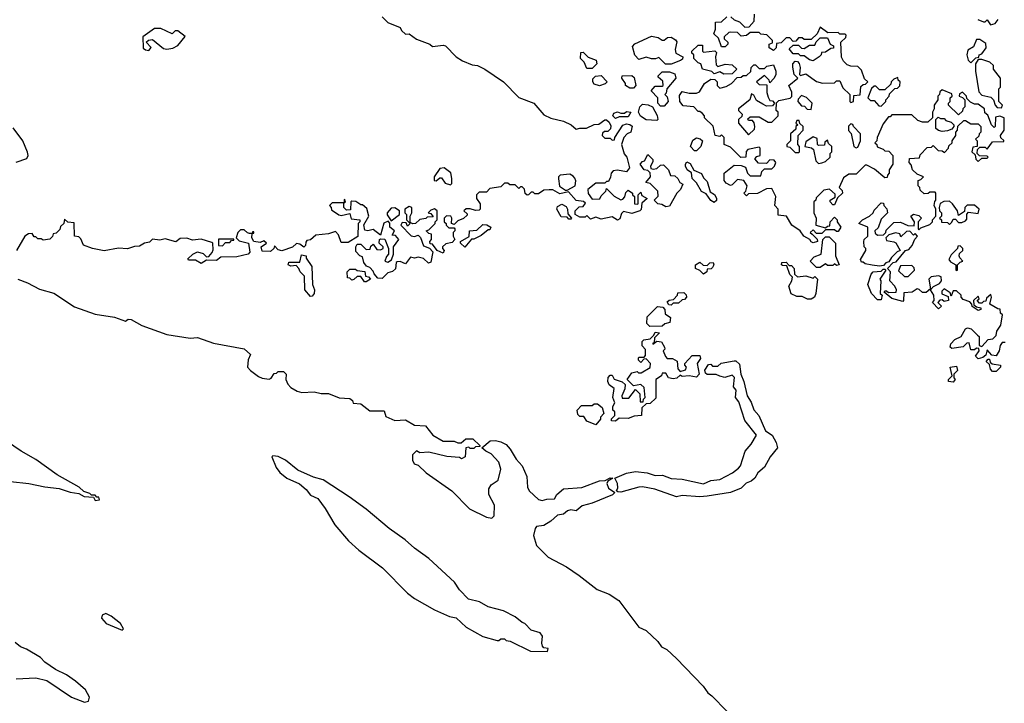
# Model space of a CAD drawing. Extents: x 2494118 to 2687960, y 757339 to 915227.
# Tile 131 of 256: x 2625415 to 2630901, y 788910 to 792721. Entities that reach past the tile are written whole.
import ezdxf

# ---------------------------------------------------------------- set-up
doc = ezdxf.new("R2010")
doc.units = 0

msp = doc.modelspace()

# ---------------------------------------------------------------- linework, layer by layer
at = {"layer": '0CON20XD'}
for points in [[(2627435, 792736.7), (2627466.4, 792706.4), (2627535, 792677.5), (2627541.7, 792661.7), (2627565, 792640), (2627585, 792642.5), (2627625, 792612.5), (2627700, 792585), (2627715, 792572.5), (2627775, 792580), (2627787.5, 792575), (2627847.5, 792515), (2627881.7, 792491.7), (2627935, 792470), (2627965, 792466), (2628006.7, 792445), (2628110, 792375), (2628195, 792287.5), (2628280, 792255), (2628335, 792190), (2628375, 792172.5), (2628445, 792156.2), (2628487.5, 792135), (2628515, 792110), (2628535, 792116.7), (2628573, 792117), (2628615, 792136.7), (2628641.7, 792138.3), (2628675, 792162.5), (2628685, 792162.5), (2628699.3, 792149.3), (2628709.3, 792129.3), (2628707, 792113), (2628691.7, 792098.3), (2628672.5, 792097.5), (2628661.7, 792088.3), (2628660, 792075), (2628675, 792060), (2628705, 792060), (2628715, 792050), (2628728.3, 792051.7), (2628730, 792065), (2628775, 792132.5), (2628795, 792140), (2628815, 792137.5), (2628827, 792127), (2628820, 792095), (2628800, 792085), (2628780, 792065), (2628767.5, 792025), (2628783, 791973), (2628797.5, 791955), (2628812.5, 791895), (2628795, 791873.3), (2628745, 791882.5), (2628721.7, 791878.3), (2628710, 791865), (2628707, 791843), (2628695, 791820), (2628685, 791820), (2628675, 791810), (2628625, 791810), (2628580, 791775), (2628583, 791753), (2628605, 791720), (2628647, 791723), (2628655, 791740), (2628680, 791765), (2628685, 791780), (2628727, 791737), (2628765, 791717.5), (2628775, 791720), (2628786.4, 791733.6), (2628792.5, 791757.5), (2628805, 791770), (2628830, 791755), (2628830, 791745), (2628840, 791735), (2628840, 791695), (2628855, 791692.5), (2628860, 791695), (2628860, 791745), (2628875, 791760), (2628881.7, 791741.7), (2628910, 791725), (2628881.7, 791698.3), (2628877, 791663), (2628870, 791655), (2628825, 791640), (2628778.3, 791651.7), (2628768.3, 791641.7), (2628758.3, 791611.7), (2628745, 791603.3), (2628715, 791622.5), (2628655, 791610), (2628625, 791620), (2628595, 791610), (2628575, 791630), (2628565, 791620), (2628535, 791620), (2628510, 791635), (2628510, 791655), (2628531.7, 791678.3), (2628555, 791680), (2628567.5, 791697.5), (2628557, 791707), (2628515, 791712.5), (2628471.7, 791761.7), (2628425, 791750), (2628385, 791772.5), (2628365, 791772.5), (2628335, 791770), (2628305, 791750), (2628285, 791750), (2628275, 791760), (2628265, 791760), (2628250, 791745)], [(2630751.7, 791998.3), (2630765, 792010), (2630795, 792010), (2630805, 792000), (2630835, 792040), (2630898.3, 792041.7), (2630898.3, 792048.3), (2630881.7, 792061.7), (2630880, 792075), (2630900, 792105), (2630900, 792175), (2630875, 792182.5), (2630851.7, 792178.3), (2630850, 792125), (2630845, 792120), (2630830, 792135), (2630808.3, 792188.3), (2630791.7, 792201.7), (2630790, 792225), (2630755, 792250), (2630735, 792250), (2630711.7, 792261.7), (2630691.7, 792281.7), (2630690, 792295), (2630667, 792317), (2630651.7, 792308.3), (2630650, 792295), (2630668.3, 792288.3), (2630680, 792275), (2630680, 792235), (2630670, 792225), (2630668.3, 792211.7), (2630645, 792190), (2630590, 792245), (2630590, 792255), (2630600, 792265), (2630600, 792285), (2630610, 792295), (2630608.3, 792308.3), (2630555, 792330), (2630541.7, 792318.3), (2630540, 792305), (2630530, 792295), (2630530, 792275), (2630510, 792245), (2630510, 792225), (2630500, 792205), (2630500, 792175), (2630475, 792150), (2630445, 792150), (2630418.3, 792158.3), (2630385, 792190), (2630275, 792190), (2630265, 792180), (2630255, 792180), (2630225, 792140), (2630192.5, 792065), (2630190, 792045), (2630180, 792035), (2630190, 792025), (2630191.7, 792011.7), (2630225, 792000), (2630235, 791990), (2630258.3, 791988.3), (2630280, 791965), (2630280, 791915), (2630260, 791885), (2630260, 791865), (2630250, 791855), (2630248.3, 791841.7), (2630235, 791840), (2630177, 791887), (2630135, 791910), (2630125, 791910), (2630075, 791860), (2630035, 791860), (2630005, 791840), (2629980, 791785), (2629998.3, 791768.3), (2630000, 791755), (2629971.7, 791728.3), (2629955, 791690), (2629945, 791690), (2629930, 791705), (2629930, 791715), (2629958.3, 791731.7), (2629958.3, 791748.3), (2629927, 791777), (2629895, 791770), (2629851.7, 791728.3), (2629850, 791715), (2629840, 791705), (2629840, 791645), (2629852.5, 791615), (2629850, 791575), (2629905, 791560), (2629915, 791570), (2629928.3, 791571.7), (2629930, 791595), (2629955, 791620), (2629970, 791605), (2629970, 791595), (2629990, 791565), (2629975, 791540), (2629965, 791540), (2629955, 791550), (2629905, 791550), (2629885, 791530), (2629855, 791530), (2629835, 791550), (2629820, 791535), (2629830, 791525), (2629858.3, 791498.3), (2629860, 791485), (2629835, 791477.5), (2629825, 791482.5), (2629816.7, 791496.7), (2629783.6, 791513.6), (2629762.5, 791545), (2629717.5, 791575), (2629686.4, 791626.4), (2629641.7, 791631.7), (2629640, 791665), (2629622.5, 791685), (2629627.5, 791735), (2629605, 791780), (2629575, 791777.5), (2629525, 791752.5), (2629475, 791750), (2629465, 791740), (2629450, 791755), (2629460, 791765), (2629467.5, 791795), (2629450, 791825), (2629415, 791830), (2629385, 791800), (2629375, 791797.5), (2629350.7, 791810.7), (2629340, 791825), (2629340, 791865), (2629395, 791910), (2629435, 791907.5), (2629458.3, 791898.3), (2629470, 791865), (2629485, 791850), (2629545, 791850), (2629550, 791875), (2629565, 791890), (2629605, 791890), (2629620, 791905), (2629627.5, 791925), (2629618.3, 791938.3), (2629595, 791940), (2629575, 791920), (2629531.7, 791921.7), (2629510, 791945), (2629521.7, 791958.3), (2629540, 791965), (2629540, 792005), (2629535, 792010), (2629471.7, 791998.3), (2629463, 791987), (2629460, 791955), (2629433, 791953), (2629375, 792010), (2629340, 792025), (2629340, 792065), (2629325, 792080), (2629315, 792070), (2629290, 792075), (2629278.3, 792128.3), (2629230, 792175), (2629230, 792185), (2629218.3, 792198.3), (2629205, 792210), (2629195, 792210), (2629170, 792235), (2629111.7, 792241.7), (2629092.5, 792265), (2629090.7, 792299.3), (2629105, 792320), (2629145, 792312.5), (2629185, 792312.5), (2629201.7, 792318.3), (2629230, 792365), (2629265, 792390), (2629288.3, 792388.3), (2629300, 792375), (2629300, 792355), (2629315, 792340), (2629351.7, 792348.3), (2629380, 792365), (2629411.7, 792398.3), (2629435, 792400), (2629445, 792410), (2629465, 792410), (2629488.3, 792431.7), (2629490, 792455), (2629505, 792470), (2629515, 792470), (2629535, 792450), (2629565, 792450), (2629578.3, 792461.7), (2629615, 792470), (2629627.5, 792435), (2629627, 792413), (2629617, 792393), (2629595, 792370), (2629590, 792385), (2629565, 792410), (2629520, 792375), (2629535, 792360), (2629578.3, 792358.3), (2629577.5, 792315), (2629585, 792290), (2629595, 792270), (2629608.3, 792268.3), (2629620, 792255), (2629608.3, 792241.7), (2629575, 792240), (2629555, 792250), (2629520.7, 792270.7), (2629505, 792300), (2629492.5, 792307.5), (2629482.5, 792275), (2629420, 792225), (2629420, 792215), (2629440, 792195), (2629438.3, 792181.7), (2629420, 792165), (2629420, 792145), (2629475, 792080), (2629508.3, 792111.7), (2629510, 792125), (2629507, 792147), (2629498.3, 792158.3), (2629475, 792160), (2629471.7, 792168.3), (2629485, 792180), (2629535, 792180), (2629585, 792150), (2629605, 792150), (2629640, 792185), (2629640, 792205), (2629630, 792215), (2629631.7, 792258.3), (2629645, 792270), (2629707, 792283), (2629717, 792293), (2629717, 792317), (2629700, 792355), (2629750, 792395), (2629730, 792415), (2629723, 792457), (2629722.5, 792475), (2629735, 792490), (2629748.3, 792488.3), (2629757, 792477), (2629762.5, 792455), (2629760, 792415), (2629765, 792410), (2629795, 792420), (2629855, 792377.5), (2629887, 792367), (2629955, 792370), (2629965, 792380), (2629985, 792380), (2630001.7, 792341.7), (2630040, 792305), (2630040, 792265), (2630045, 792260), (2630060, 792265), (2630061.7, 792298.3), (2630098.3, 792301.7), (2630101.7, 792348.3), (2630115, 792360), (2630128.3, 792361.7), (2630140, 792375), (2630121.7, 792391.7), (2630105, 792440), (2630085, 792460), (2630045, 792462.5), (2630025, 792470), (2630005, 792490), (2629993, 792513), (2629990, 792595), (2630018.3, 792621.7), (2630020, 792635), (2630015, 792640), (2629985, 792640), (2629975, 792650), (2629918.3, 792648.3), (2629875, 792680), (2629858.3, 792641.7), (2629825, 792610), (2629785, 792610), (2629775, 792620), (2629755, 792620), (2629738.3, 792601.7), (2629725, 792600), (2629705, 792620), (2629685, 792620), (2629658.3, 792591.7), (2629631.7, 792588.3), (2629630, 792565), (2629615, 792550), (2629590, 792565), (2629590, 792585), (2629608.3, 792591.7), (2629610, 792605), (2629577, 792637), (2629545, 792640), (2629535, 792650), (2629485, 792650), (2629465, 792632.5), (2629435, 792630), (2629415, 792650), (2629375, 792652.5), (2629365, 792650), (2629340, 792625), (2629340, 792615), (2629360, 792595), (2629360, 792585), (2629345, 792570), (2629325, 792570), (2629308.3, 792618.3), (2629282.5, 792642.5), (2629291.7, 792668.3), (2629291.7, 792708.3), (2629325, 792710), (2629355, 792736.7)], [(2629376.4, 792736.4), (2629395, 792720), (2629425, 792710), (2629455, 792680), (2629478.3, 792681.7), (2629507.5, 792712.5), (2629508.3, 792751.7)], [(2630753, 792723), (2630785, 792710), (2630795, 792710), (2630805, 792720), (2630823, 792693), (2630849.3, 792700.7), (2630867, 792723)], [(2626135, 792550), (2626147, 792567), (2626120, 792595), (2626133, 792607), (2626155, 792610), (2626215, 792560), (2626235, 792557.5), (2626267, 792563), (2626295, 792577.5), (2626337, 792627), (2626295, 792660), (2626281.7, 792658.3), (2626265, 792642.5), (2626201.7, 792671.7), (2626165, 792672.5), (2626100, 792625), (2626103, 792563), (2626115, 792552.5), (2626135, 792550)], [(2629045, 792472.5), (2629013, 792473), (2628975, 792510), (2628957.5, 792502.5), (2628935, 792502.5), (2628905, 792512.5), (2628865, 792500), (2628843, 792523), (2628828.3, 792571.7), (2628843, 792587), (2628935, 792630), (2628971.7, 792621.7), (2628995, 792607.5), (2629005, 792607.5), (2629025, 792622.5), (2629045, 792623.3), (2629069.3, 792609.3), (2629077, 792597), (2629067.5, 792555), (2629070, 792535), (2629110, 792515), (2629108.3, 792501.7), (2629097, 792493), (2629045, 792472.5)], [(2629835, 792492.5), (2629815, 792497.5), (2629785, 792520), (2629765, 792520), (2629755, 792530), (2629725, 792530), (2629701.7, 792558.3), (2629725, 792580), (2629755, 792580), (2629771.7, 792561.7), (2629785, 792560), (2629815, 792580), (2629845, 792580), (2629851.7, 792598.3), (2629875, 792620), (2629915, 792620), (2629930, 792585), (2629950, 792575), (2629948.3, 792561.7), (2629935, 792560), (2629905, 792540), (2629881.7, 792538.3), (2629880, 792525), (2629870, 792515), (2629835, 792492.5)], [(2630715, 792480), (2630741.7, 792508.3), (2630758.3, 792511.7), (2630760, 792525), (2630775, 792530), (2630800, 792565), (2630798.3, 792588.3), (2630765, 792610), (2630745, 792610), (2630729.3, 792570.7), (2630698.3, 792551.7), (2630692.5, 792525), (2630700, 792495), (2630715, 792480)], [(2629338.3, 792418.3), (2629315, 792430), (2629285, 792420), (2629271.7, 792431.7), (2629220, 792445), (2629210, 792475), (2629195, 792480), (2629170, 792505), (2629170, 792525), (2629160, 792535), (2629160, 792545), (2629195, 792580), (2629218.3, 792578.3), (2629220, 792545), (2629225, 792540), (2629288.3, 792548.3), (2629297.5, 792537.5), (2629292.5, 792515), (2629295, 792470), (2629305, 792460), (2629345, 792472.5), (2629385, 792470), (2629410, 792445), (2629385, 792420), (2629338.3, 792418.3)], [(2628605, 792450), (2628575, 792450), (2628560, 792485), (2628540, 792505), (2628541.7, 792538.3), (2628555, 792540), (2628583, 792513), (2628627.5, 792495), (2628630, 792475), (2628605, 792450)], [(2630885, 792230), (2630890, 792245), (2630870, 792265), (2630870, 792335), (2630880, 792345), (2630880, 792395), (2630840, 792445), (2630840, 792465), (2630820, 792485), (2630775, 792500), (2630755, 792500), (2630740, 792475), (2630740, 792435), (2630758.3, 792318.3), (2630775, 792300), (2630825, 792290), (2630840, 792275), (2630850, 792245), (2630861.7, 792231.7), (2630885, 792230)], [(2628645, 792353.3), (2628615, 792362.5), (2628607.5, 792375), (2628608.3, 792391.7), (2628623, 792407), (2628655, 792410), (2628687.5, 792375), (2628677, 792363), (2628645, 792353.3)], [(2628835, 792340), (2628815, 792340), (2628790, 792355), (2628790, 792365), (2628770, 792395), (2628771.7, 792408.3), (2628825, 792410), (2628838.3, 792398.3), (2628847.5, 792355), (2628835, 792340)], [(2629005, 792240), (2628985, 792240), (2628970, 792255), (2628970, 792285), (2628932.5, 792325), (2628955, 792350), (2628995, 792350), (2629000, 792355), (2628998.3, 792378.3), (2628971.7, 792401.7), (2628971.7, 792408.3), (2628995, 792430), (2629035, 792430), (2629065, 792420), (2629070, 792395), (2629020, 792335), (2629017.5, 792312.5), (2629010, 792305), (2629021.7, 792291.7), (2629027.5, 792265), (2629005, 792240)], [(2630215, 792240), (2630240, 792265), (2630240, 792275), (2630260, 792295), (2630261.7, 792308.3), (2630291.7, 792338.3), (2630305, 792340), (2630318.3, 792351.7), (2630320, 792375), (2630310, 792385), (2630308.3, 792398.3), (2630285, 792390), (2630270, 792375), (2630268.3, 792361.7), (2630235, 792330), (2630205, 792330), (2630185, 792350), (2630175, 792350), (2630161.7, 792338.3), (2630140, 792285), (2630155, 792270), (2630175, 792270), (2630201.7, 792241.7), (2630215, 792240)], [(2629825, 792220), (2629830, 792255), (2629798.3, 792288.3), (2629771.7, 792298.3), (2629751.7, 792278.3), (2629750, 792265), (2629771.7, 792241.7), (2629788.3, 792238.3), (2629801.7, 792221.7), (2629825, 792220)], [(2628965, 792160), (2628905, 792163.3), (2628873.6, 792183.6), (2628862.5, 792205), (2628870, 792235), (2628885, 792250), (2628917, 792247), (2628940, 792235), (2628967, 792187), (2628970, 792165), (2628965, 792160)], [(2628735, 792170), (2628720, 792185), (2628725, 792200), (2628745, 792207.5), (2628765, 792200), (2628785, 792200), (2628795, 792210), (2628820, 792205), (2628805, 792180), (2628755, 792180), (2628735, 792170)], [(2629755, 791980), (2629760, 791985), (2629760, 792015), (2629750, 792025), (2629752.5, 792075), (2629780, 792105), (2629780, 792125), (2629761.7, 792141.7), (2629758.3, 792158.3), (2629745, 792160), (2629740, 792145), (2629750, 792135), (2629740, 792125), (2629738.3, 792111.7), (2629710, 792085), (2629710, 792045), (2629690, 792025), (2629690, 792015), (2629705, 792010), (2629735, 791980), (2629755, 791980)], [(2630905, 790922.5), (2630888.3, 790921.7), (2630877.5, 790905), (2630872.5, 790875), (2630855, 790847.5), (2630831.7, 790851.7), (2630805, 790880), (2630798.3, 790851.7), (2630781.7, 790838.3), (2630755, 790830), (2630740, 790845), (2630760, 790875), (2630758.3, 790888.3), (2630745, 790890), (2630735, 790880), (2630715, 790880), (2630705, 790920), (2630691.7, 790918.3), (2630671.7, 790898.3), (2630608.3, 790888.3), (2630600, 790895), (2630602.5, 790915), (2630625, 790937.5), (2630660, 790955), (2630685, 790997.5), (2630695, 791002.5), (2630717, 790997), (2630751.7, 790961.7), (2630760, 790955), (2630760, 790905), (2630775, 790900), (2630811.7, 790938.3), (2630837, 790943), (2630855, 790960), (2630860, 790985), (2630881.7, 791018.3), (2630890, 791075), (2630880, 791085), (2630878.3, 791108.3), (2630865, 791110), (2630820, 791135), (2630830, 791175), (2630825, 791190), (2630801.7, 791168.3), (2630798.3, 791151.7), (2630785, 791150), (2630775, 791140), (2630761.7, 791141.7), (2630750, 791155), (2630760, 791165), (2630755, 791180), (2630730, 791155), (2630731.7, 791131.7), (2630745, 791120), (2630770, 791115), (2630770, 791105), (2630755, 791100), (2630721.7, 791121.7), (2630720, 791135), (2630708.3, 791148.3), (2630671.7, 791161.7), (2630660, 791175), (2630660, 791185), (2630635, 791210), (2630615, 791210), (2630605, 791180), (2630598.3, 791198.3), (2630565, 791220), (2630553, 791207), (2630553, 791193), (2630588.3, 791178.3), (2630590, 791155), (2630565, 791150), (2630555, 791160), (2630541.7, 791158.3), (2630530, 791145), (2630550, 791125), (2630535, 791110), (2630500, 791145), (2630510, 791155), (2630507.5, 791185), (2630490, 791215), (2630507, 791233), (2630539.3, 791250.7), (2630550, 791265), (2630548.3, 791288.3), (2630535, 791292.5), (2630493, 791287), (2630480, 791275), (2630490, 791220), (2630465, 791200), (2630445, 791200), (2630427, 791217), (2630415, 791220), (2630387, 791203), (2630341.7, 791198.3), (2630340, 791155), (2630335, 791150), (2630275, 791167.5), (2630231.7, 791201.7), (2630235, 791210), (2630245, 791210), (2630255, 791200), (2630298.3, 791201.7), (2630300, 791215), (2630290, 791235), (2630262.5, 791265), (2630267.5, 791315), (2630250, 791335), (2630281.7, 791368.3), (2630298.3, 791371.7), (2630350, 791435), (2630369.3, 791440.7), (2630388.3, 791461.7), (2630401.7, 791498.3), (2630417.5, 791515), (2630405, 791530), (2630395, 791520), (2630375, 791542.5), (2630355, 791540), (2630325, 791510), (2630318.3, 791528.3), (2630295, 791532.5), (2630258.3, 791521.7), (2630240, 791505), (2630245, 791490), (2630285, 791482.5), (2630296.7, 791476.7), (2630320, 791435), (2630303.6, 791426.4), (2630272.5, 791395), (2630258.3, 791371.7), (2630240, 791365), (2630228.3, 791351.7), (2630205, 791347.5), (2630165, 791352.5), (2630125, 791360), (2630115, 791370), (2630105, 791370), (2630100, 791385), (2630130, 791435), (2630130, 791445), (2630120, 791455), (2630117.5, 791485), (2630120, 791495), (2630140, 791515), (2630140, 791565), (2630090, 791585), (2630110, 791605), (2630150, 791625), (2630170, 791645), (2630175, 791660), (2630215, 791700), (2630228.3, 791698.3), (2630230, 791685), (2630247, 791667), (2630250, 791645), (2630215, 791610), (2630198.3, 791561.7), (2630180, 791545), (2630181.7, 791531.7), (2630195, 791520), (2630228.3, 791521.7), (2630240, 791535), (2630241.7, 791548.3), (2630285, 791590), (2630321.7, 791591.7), (2630363, 791573), (2630398.3, 791571.7), (2630400, 791595), (2630380, 791625), (2630395, 791637.5), (2630425, 791630), (2630440, 791615), (2630420, 791595), (2630420, 791555), (2630425, 791550), (2630435, 791560), (2630485, 791580), (2630500, 791595), (2630500, 791605), (2630520, 791625), (2630520, 791665), (2630510, 791685), (2630513, 791707), (2630520, 791715), (2630520, 791755), (2630515, 791760), (2630485, 791760), (2630477, 791753), (2630455, 791750), (2630431.7, 791771.7), (2630430, 791785), (2630420, 791795), (2630420, 791825), (2630435, 791830), (2630450, 791845), (2630415, 791860), (2630390, 791885), (2630381.7, 791911.7), (2630370, 791925), (2630371.7, 791948.3), (2630428.3, 791951.7), (2630431.7, 791968.3), (2630471.7, 792008.3), (2630495, 792010), (2630505, 792020), (2630531.7, 791991.7), (2630555, 791990), (2630568.3, 791981.7), (2630590, 792005), (2630591.7, 792018.3), (2630610, 792035), (2630610, 792045), (2630630, 792075), (2630630, 792095), (2630640, 792105), (2630641.7, 792128.3), (2630675, 792160), (2630685, 792160), (2630715, 792140), (2630755, 792140), (2630770, 792125), (2630770, 792095), (2630760, 792085), (2630758.3, 792071.7), (2630740, 792055), (2630750, 792045), (2630750, 792015), (2630725, 792010), (2630720, 791985), (2630738.3, 791968.3), (2630743, 791943), (2630755, 791930), (2630775, 791950), (2630805, 791950), (2630810, 791955), (2630805, 791960), (2630761.7, 791961.7), (2630750, 791975), (2630751.7, 791998.3)], [(2630555, 792097.5), (2630533.3, 792103.3), (2630520, 792115), (2630520, 792165), (2630531.7, 792178.3), (2630545, 792170), (2630565, 792170), (2630575, 792160), (2630605, 792150), (2630620, 792135), (2630620, 792125), (2630608.3, 792111.7), (2630585, 792102.5), (2630555, 792097.5)], [(2625395, 791927.5), (2625455, 791947.5), (2625461.2, 791965), (2625457.5, 791982.5), (2625432.1, 792045), (2625377.6, 792117.6)], [(2630075, 792007.5), (2630085, 792010), (2630100, 792045), (2630100, 792085), (2630060, 792125), (2630056.4, 792136.4), (2630045, 792140), (2630033, 792127), (2630033, 792103), (2630047, 792087), (2630062.5, 792015), (2630075, 792007.5)], [(2629185, 791990), (2629175, 791990), (2629152.5, 792015), (2629165, 792050), (2629185, 792062.5), (2629206.7, 792056.7), (2629220, 792045), (2629210, 792015), (2629185, 791990)], [(2629865, 791920), (2629885, 791922.5), (2629905, 791930), (2629930, 791955), (2629930, 791975), (2629940, 791985), (2629940, 792015), (2629921.7, 792031.7), (2629915, 792050), (2629901.7, 792038.3), (2629898.3, 792021.7), (2629865, 792020), (2629860, 792025), (2629858.3, 792058.3), (2629835, 792067.5), (2629795, 792040), (2629790, 792015), (2629827, 792007), (2629838.3, 791998.3), (2629850, 791935), (2629865, 791920)], [(2629015, 791677.5), (2628991.7, 791691.7), (2628970, 791695), (2628950, 791715), (2628971.7, 791738.3), (2628970, 791765), (2628928.3, 791808.3), (2628903, 791813), (2628930, 791845), (2628927, 791867), (2628915, 791880), (2628893.6, 791883.6), (2628872.5, 791915), (2628885, 791930), (2628896.4, 791933.6), (2628915, 791970), (2628941.7, 791941.7), (2628941.7, 791928.3), (2628930, 791905), (2628931.7, 791891.7), (2628945, 791887.5), (2628965, 791892.5), (2628985, 791910), (2629001.7, 791911.7), (2629030, 791885), (2629041.7, 791851.7), (2629065, 791850), (2629082.5, 791835), (2629093.3, 791813.3), (2629110, 791805), (2629096.7, 791775), (2629076.4, 791753.6), (2629035, 791682.5), (2629015, 791677.5)], [(2627815, 791800), (2627821.7, 791808.3), (2627823.3, 791835), (2627817, 791867), (2627780, 791895), (2627755, 791892.5), (2627723.3, 791845), (2627723.3, 791825), (2627735, 791823.3), (2627755, 791840), (2627765, 791840), (2627785, 791810), (2627815, 791800)], [(2629285, 791702.5), (2629265, 791712.5), (2629240, 791750), (2629213.3, 791763.3), (2629185, 791812.5), (2629162.5, 791835), (2629158.3, 791868.3), (2629133.6, 791883.6), (2629123.8, 791903.8), (2629123.6, 791916.4), (2629131.7, 791928.3), (2629150, 791920), (2629171.7, 791881.7), (2629213, 791863), (2629225, 791840), (2629245, 791820), (2629261.7, 791761.7), (2629286.4, 791746.4), (2629297, 791727), (2629297, 791713), (2629285, 791702.5)], [(2628465, 791770), (2628510, 791795), (2628513, 791823), (2628507, 791837), (2628499.3, 791849.3), (2628479.3, 791859.3), (2628426.4, 791853.6), (2628417.5, 791845), (2628416.4, 791833.6), (2628423, 791793), (2628455, 791770), (2628465, 791770)], [(2628250, 791745), (2628243, 791743), (2628231.7, 791751.7), (2628227, 791777), (2628215, 791790), (2628205, 791790), (2628195, 791780), (2628175, 791800), (2628145, 791800), (2628135, 791810), (2628115, 791810), (2628095, 791790), (2628035, 791780), (2628015, 791760), (2627975, 791760), (2627960, 791745), (2627960, 791725), (2627980, 791695), (2627980, 791665), (2627975, 791660), (2627955, 791657.5), (2627925, 791667.5), (2627903, 791667), (2627890, 791655), (2627908.3, 791638.3), (2627908.3, 791631.7), (2627887, 791613), (2627855, 791600), (2627835, 791580), (2627820, 791585), (2627822.5, 791615), (2627816.7, 791626.7), (2627793, 791627), (2627780, 791615), (2627780, 791595), (2627790, 791585), (2627790, 791575), (2627805, 791560), (2627835, 791560), (2627840, 791555), (2627840, 791545), (2627830, 791535), (2627830, 791515), (2627840, 791495), (2627825, 791480), (2627788.3, 791471.7), (2627770, 791455), (2627770, 791445), (2627780, 791435), (2627775, 791420), (2627740, 791435), (2627715, 791470), (2627701.7, 791471.7), (2627700, 791485), (2627710, 791495), (2627710, 791525), (2627695, 791530), (2627680, 791545), (2627695, 791550), (2627730, 791585), (2627730, 791595), (2627740, 791605), (2627740, 791655), (2627725, 791667.5), (2627705, 791660), (2627690, 791645), (2627705, 791640), (2627718.3, 791621.7), (2627685, 791620), (2627677, 791613), (2627645, 791606.7), (2627620, 791585), (2627605, 791582.5), (2627590, 791590), (2627590, 791625), (2627600, 791645), (2627600, 791675), (2627585, 791680), (2627560, 791665), (2627560, 791645), (2627570, 791635), (2627570, 791605), (2627590, 791585), (2627575, 791570), (2627568.3, 791588.3), (2627545, 791590), (2627537.5, 791575), (2627595, 791516.7), (2627615, 791513.3), (2627635, 791520), (2627647, 791507), (2627665, 791460), (2627698.3, 791448.3), (2627717.5, 791427.5), (2627705, 791370), (2627693, 791363), (2627665, 791390), (2627635, 791397.5), (2627615, 791392.5), (2627593, 791397), (2627565, 791360), (2627535, 791372.5), (2627518.3, 791371.7), (2627513, 791367), (2627508.3, 791331.7), (2627491.7, 791318.3), (2627465, 791310), (2627435, 791277.5), (2627410.7, 791280.7), (2627390, 791305), (2627385, 791320), (2627365, 791340), (2627347, 791347), (2627331.7, 791368.3), (2627325, 791400), (2627310, 791405), (2627288.3, 791428.3), (2627287.5, 791455), (2627295, 791470), (2627315, 791470), (2627345, 791440), (2627368.3, 791441.7), (2627371.7, 791458.3), (2627385, 791470), (2627405, 791440), (2627425, 791437.5), (2627440, 791445), (2627440, 791455), (2627417.5, 791475), (2627420, 791495), (2627425, 791500), (2627448.3, 791498.3), (2627470, 791445), (2627470, 791415), (2627458.3, 791401.7), (2627450, 791375), (2627465, 791370), (2627487, 791383), (2627497.5, 791415), (2627497.5, 791455), (2627527.5, 791495), (2627508.3, 791518.3), (2627490, 791520), (2627502.5, 791545), (2627477.5, 791565), (2627477.5, 791587.5), (2627467.5, 791597.5), (2627443.9, 791586.1), (2627425, 791520), (2627385, 791552.5), (2627355, 791543.3), (2627337, 791547), (2627332.5, 791577.5), (2627360, 791625), (2627348.3, 791668.3), (2627325, 791690), (2627315, 791690), (2627287, 791707), (2627265, 791710), (2627260, 791705), (2627258.3, 791661.7), (2627235, 791660), (2627220, 791675), (2627220, 791700), (2627230, 791705), (2627225, 791720), (2627220, 791700), (2627155, 791700), (2627140, 791685), (2627150, 791675), (2627151.7, 791661.7), (2627193, 791633), (2627205, 791630), (2627255, 791640), (2627261.7, 791611.7), (2627310, 791605), (2627310, 791595), (2627300, 791585), (2627298.3, 791511.7), (2627245, 791480), (2627205, 791480), (2627191.7, 791521.7), (2627175, 791540), (2627135, 791527.5), (2627065, 791520), (2627035, 791493.3), (2627015, 791490), (2627008.3, 791481.7), (2627007, 791463), (2626997, 791453), (2626975, 791470), (2626957, 791473), (2626935, 791452.5), (2626875, 791433.3), (2626855, 791437.5), (2626835, 791460), (2626830, 791445), (2626811.7, 791428.3), (2626765, 791430), (2626760, 791455), (2626790, 791475), (2626775, 791487.5), (2626755, 791480), (2626720, 791485), (2626707.5, 791505), (2626710, 791530), (2626718.3, 791531.7), (2626718.3, 791538.3), (2626711.7, 791538.3), (2626710, 791530), (2626695, 791530), (2626683, 791533), (2626665, 791550), (2626645, 791550), (2626630, 791535), (2626620, 791505), (2626638.3, 791488.3), (2626690, 791475), (2626697.5, 791425), (2626687.5, 791415), (2626625, 791400), (2626535, 791397.5), (2626511.7, 791378.3), (2626455, 791380), (2626425, 791362.5), (2626395, 791380), (2626355, 791380), (2626351.7, 791388.3), (2626380, 791415), (2626405, 791427.5), (2626437, 791417), (2626455, 791400), (2626468.3, 791401.7), (2626487, 791423), (2626491.7, 791438.3), (2626490, 791475), (2626485, 791480), (2626425, 791497.5), (2626377, 791493), (2626345, 791502.5), (2626308.3, 791501.7), (2626285, 791482.5), (2626225, 791500), (2626195, 791492.5), (2626155, 791497.5), (2626138.3, 791481.7), (2626110, 791475), (2626081.7, 791458.3), (2626055, 791456.7), (2626015, 791443.3), (2625965, 791447.5), (2625885, 791432), (2625820, 791445), (2625770, 791465), (2625755, 791500), (2625745, 791510), (2625720, 791515), (2625718.3, 791588.3), (2625682.5, 791592.5), (2625665, 791610), (2625660, 791585), (2625641.7, 791568.3), (2625638.3, 791551.7), (2625618.3, 791531.7), (2625601.7, 791528.3), (2625598.3, 791511.7), (2625581.7, 791498.3), (2625545, 791492.5), (2625535, 791500), (2625515, 791500), (2625505, 791510), (2625495, 791510), (2625485, 791530), (2625463, 791527), (2625442.5, 791515), (2625397.5, 791435)], [(2627485, 791600), (2627530, 791635), (2627530, 791655), (2627505, 791672.5), (2627485, 791670), (2627462.5, 791645), (2627463, 791633), (2627485, 791600)], [(2628485, 791610), (2628475, 791610), (2628465, 791620), (2628431.7, 791621.7), (2628407.5, 791665), (2628410.7, 791679.3), (2628435, 791692.5), (2628459.3, 791679.3), (2628467.5, 791665), (2628468.3, 791638.3), (2628490, 791615), (2628485, 791610)], [(2630595, 791580), (2630608.3, 791591.7), (2630615, 791610), (2630628.3, 791608.3), (2630645, 791590), (2630665, 791590), (2630685, 791600), (2630691.7, 791608.3), (2630692.5, 791637.5), (2630701.7, 791648.3), (2630755, 791640), (2630760, 791665), (2630735, 791687.5), (2630693, 791687), (2630680, 791675), (2630678.3, 791651.7), (2630645, 791630), (2630640, 791655), (2630612.5, 791695), (2630595, 791710), (2630563, 791707), (2630543, 791697), (2630537.5, 791675), (2630540, 791655), (2630550, 791645), (2630550, 791625), (2630540, 791615), (2630550, 791605), (2630551.7, 791591.7), (2630585, 791590), (2630595, 791580)], [(2627895, 791452.5), (2627870, 791475), (2627870, 791485), (2627918.3, 791511.7), (2627920, 791545), (2627961.7, 791548.3), (2627995, 791580), (2628017, 791577), (2628040, 791565), (2628035, 791550), (2628025, 791550), (2627985, 791517.5), (2627945, 791497.5), (2627931.7, 791498.3), (2627895, 791452.5)], [(2629875, 791340), (2629855, 791340), (2629820, 791375), (2629841.7, 791398.3), (2629880, 791415), (2629890, 791495), (2629905, 791510), (2629925, 791510), (2629960, 791475), (2629960, 791405), (2629980, 791355), (2629965, 791350), (2629955, 791360), (2629945, 791350), (2629915, 791350), (2629905, 791360), (2629875, 791340)], [(2626545, 791460), (2626561.7, 791478.3), (2626585, 791480), (2626595, 791490), (2626608.3, 791491.7), (2626608.3, 791498.3), (2626521.7, 791498.3), (2626521.7, 791461.7), (2626545, 791460)], [(2630635, 791322.5), (2630640, 791325), (2630640, 791355), (2630655, 791370), (2630670, 791375), (2630653, 791393), (2630650, 791405), (2630651.7, 791418.3), (2630670, 791435), (2630670, 791445), (2630655, 791460), (2630641.7, 791458.3), (2630640, 791445), (2630605, 791410), (2630592.5, 791385), (2630600.7, 791370.7), (2630630, 791355), (2630630, 791325), (2630635, 791322.5)], [(2627035, 791177.5), (2627002.5, 791215), (2627001.7, 791291.7), (2626977.5, 791315), (2626970, 791335), (2626955, 791350), (2626925, 791347.5), (2626910, 791355), (2626915, 791370), (2626975, 791370), (2626985, 791410), (2627010, 791405), (2627011.7, 791391.7), (2627042.5, 791345), (2627046.7, 791245), (2627058, 791215), (2627056, 791194), (2627045, 791180), (2627035, 791177.5)], [(2629225, 791302.5), (2629205, 791322.5), (2629180, 791335), (2629180, 791355), (2629205, 791370), (2629223, 791353), (2629245, 791350), (2629260, 791365), (2629278.3, 791368.3), (2629282.5, 791355), (2629275, 791340), (2629267, 791333), (2629245, 791330), (2629242.5, 791315), (2629225, 791302.5)], [(2629825, 791162.5), (2629803.6, 791163.6), (2629775, 791177.5), (2629745, 791177.5), (2629713.3, 791193.3), (2629700, 791235), (2629717.5, 791265), (2629720, 791285), (2629705, 791300), (2629688.3, 791348.3), (2629665, 791350), (2629660, 791355), (2629661.7, 791368.3), (2629685, 791370), (2629701.7, 791351.7), (2629715, 791350), (2629730, 791335), (2629731.7, 791301.7), (2629748.3, 791288.3), (2629795, 791292.5), (2629835, 791280), (2629845, 791290), (2629860, 791275), (2629850, 791195), (2629842.5, 791175), (2629825, 791162.5)], [(2630365, 791290), (2630400, 791325), (2630398.3, 791338.3), (2630385, 791350), (2630321.7, 791348.3), (2630311.7, 791321.7), (2630345, 791290), (2630365, 791290)], [(2627345, 791260), (2627335, 791260), (2627315, 791290), (2627295, 791290), (2627277, 791273), (2627265, 791270), (2627255, 791280), (2627241.7, 791281.7), (2627240, 791315), (2627255, 791330), (2627285, 791330), (2627295, 791322.5), (2627338.3, 791318.3), (2627341.7, 791291.7), (2627358.3, 791288.3), (2627370, 791275), (2627345, 791260)], [(2630215, 791160), (2630195, 791160), (2630160, 791195), (2630140, 791245), (2630158.3, 791301.7), (2630170, 791315), (2630215, 791320), (2630225, 791330), (2630235, 791330), (2630240, 791325), (2630207.5, 791275), (2630212.5, 791265), (2630210, 791195), (2630220, 791185), (2630215, 791160)], [(2625405, 791274), (2625457.5, 791255), (2625525, 791218.8), (2625605, 791196.2), (2625720.5, 791120.5), (2625835, 791078.8), (2625943, 791063), (2626005, 791040), (2626018.3, 791051.7), (2626035, 791050), (2626095, 791016.7), (2626235, 790966), (2626365, 790946.7), (2626405, 790948.8), (2626495, 790918.8), (2626665, 790886.2), (2626700, 790855), (2626687.5, 790825), (2626683.3, 790785), (2626700, 790765), (2626745, 790731.2), (2626765, 790722), (2626805, 790717.5), (2626816.4, 790723.6), (2626831.7, 790748.3), (2626845, 790750), (2626855, 790760), (2626885, 790760), (2626900, 790745), (2626897.5, 790715), (2626909.3, 790689.3), (2626925, 790670), (2626960.5, 790650.5), (2626986.4, 790643.6), (2627055, 790646.7), (2627095, 790637.5), (2627135, 790637.5), (2627195, 790612.5), (2627255, 790610), (2627268.3, 790598.3), (2627273, 790583), (2627315, 790580), (2627365, 790540), (2627445, 790540), (2627455, 790510), (2627505, 790487.5), (2627565, 790490), (2627615, 790460), (2627675, 790457.5), (2627717.5, 790405), (2627775, 790372.5), (2627835, 790372.5), (2627855, 790362.5), (2627875, 790362.5), (2627900, 790385), (2627940, 790385), (2627978.3, 790348.3), (2627978.3, 790341.7), (2627955, 790340), (2627945, 790330), (2627925, 790330), (2627917.5, 790337.5), (2627900, 790335), (2627897.5, 790285), (2627877, 790273), (2627865, 790280), (2627795, 790286.7), (2627695, 790310), (2627645, 790306.7), (2627625, 790317.5), (2627602.5, 790295), (2627603.3, 790265), (2627612.5, 790245), (2627635, 790237.5), (2627680, 790195), (2627823.3, 790095), (2627921.2, 789995), (2628015, 789947.5), (2628045, 789942.9), (2628058, 789955), (2628060, 790015), (2628029.2, 790075), (2628028.8, 790105), (2628041.7, 790128.3), (2628080, 790155), (2628096.2, 790215), (2628083.8, 790255), (2628041.7, 790301.7), (2628012.5, 790315), (2627990, 790335), (2628036.7, 790373.3), (2628065.8, 790375.8), (2628095, 790368.8), (2628125, 790353.3), (2628147.7, 790327.7), (2628181.2, 790271.2), (2628214.2, 790234.2), (2628241.2, 790175), (2628244, 790115), (2628254, 790095), (2628305, 790046.7), (2628325, 790040), (2628351.7, 790048.3), (2628395, 790050), (2628407.5, 790075), (2628445, 790106.7), (2628545.9, 790114.1), (2628645, 790151.2), (2628677.5, 790152.5), (2628705, 790166.7), (2628720, 790165), (2628691.7, 790148.3), (2628686.7, 790135), (2628695, 790110), (2628730, 790085), (2628718.3, 790071.7), (2628605, 790026.2), (2628548.2, 790011.8), (2628515, 789982.9), (2628485, 789988.2), (2628466.7, 789983.3), (2628445, 789964.3), (2628411.7, 789958.3), (2628375, 789925.8), (2628335, 789902), (2628295, 789896.7), (2628286.7, 789885), (2628277.5, 789845), (2628295, 789790), (2628360, 789725), (2628461.2, 789671.2), (2628531.9, 789621.9), (2628632.5, 789545), (2628698.3, 789518.3), (2628753, 789483), (2628865, 789333.8), (2628905.8, 789315.8), (2628970, 789255), (2628990, 789225), (2629020.5, 789210.5), (2629075, 789160), (2629223.3, 789005), (2629248.3, 788968.3), (2629271.7, 788951.7), (2629355, 788866.7)], [(2629045, 791130), (2629031.7, 791131.7), (2629021.7, 791148.3), (2629033, 791157), (2629058.3, 791161.7), (2629080, 791185), (2629081.7, 791198.3), (2629115, 791200), (2629128.3, 791188.3), (2629130, 791175), (2629118.3, 791161.7), (2629105, 791160), (2629085, 791140), (2629055, 791140), (2629045, 791130)], [(2628925, 791010), (2628908.3, 791028.3), (2628910, 791065), (2628968.3, 791121.7), (2628998.3, 791118.3), (2629010, 791105), (2629011.7, 791081.7), (2629041.7, 791061.7), (2629036.4, 791033.6), (2629010, 791025), (2628995, 791012.5), (2628925, 791010)], [(2628735, 790482.5), (2628712.5, 790485), (2628713, 790497), (2628730, 790515), (2628730, 790535), (2628720, 790545), (2628720, 790565), (2628730, 790585), (2628720, 790615), (2628727.5, 790665), (2628700, 790685), (2628692.5, 790705), (2628693, 790727), (2628705, 790740), (2628715, 790740), (2628727, 790717), (2628771.7, 790701.7), (2628788.3, 790688.3), (2628787, 790663), (2628770, 790625), (2628771.7, 790611.7), (2628808.3, 790611.7), (2628845, 790660), (2628870, 790635), (2628871.7, 790591.7), (2628888.3, 790591.7), (2628890, 790605), (2628900, 790615), (2628895, 790670), (2628875, 790687.5), (2628835, 790680), (2628800, 790715), (2628825, 790752.5), (2628855, 790760), (2628863, 790753), (2628877, 790753), (2628928.3, 790781.7), (2628930, 790805), (2628905, 790830), (2628891.7, 790828.3), (2628875, 790810), (2628863.3, 790823.3), (2628862.5, 790835), (2628865, 790840), (2628895, 790840), (2628901.7, 790848.3), (2628901.7, 790881.7), (2628883, 790903), (2628883, 790927), (2628893, 790937), (2628928.3, 790941.7), (2628948.3, 790961.7), (2628955, 790980), (2628980, 790975), (2628951.7, 790948.3), (2628950, 790920), (2628941.7, 790918.3), (2628941.7, 790911.7), (2628965, 790930), (2628990, 790925), (2629007.5, 790895), (2629010, 790885), (2629000, 790875), (2629013, 790843), (2629023, 790833), (2629051.7, 790831.7), (2629078.3, 790818.3), (2629082.5, 790775), (2629095, 790760), (2629125, 790770), (2629130, 790785), (2629120, 790795), (2629120, 790805), (2629161.7, 790848.3), (2629205, 790850), (2629207.5, 790832.5), (2629190, 790805), (2629201.2, 790745), (2629185, 790728), (2629145, 790736.7), (2629105, 790732.5), (2629095, 790740), (2629076.7, 790723.3), (2629055, 790720), (2629030, 790725), (2629015, 790750), (2628995, 790750), (2628990, 790735), (2628960, 790715), (2628958.3, 790611.7), (2628928.3, 790581.7), (2628905, 790580), (2628881.7, 790558.3), (2628880, 790515), (2628838.3, 790511.7), (2628805, 790497.5), (2628755, 790500), (2628735, 790482.5)], [(2629205, 790060.8), (2629105, 790069.2), (2629075, 790060.8), (2628954.1, 790104.1), (2628885, 790116.2), (2628865, 790116), (2628765, 790086.7), (2628748.3, 790088.3), (2628740, 790095), (2628748.3, 790111.7), (2628746.2, 790135), (2628730, 790165), (2628795, 790193.8), (2628845, 790202), (2628910, 790195), (2628955, 790180), (2628997, 790183), (2629045, 790163.8), (2629105, 790160), (2629225, 790134), (2629265, 790152), (2629315, 790158.8), (2629385.7, 790194.3), (2629419.2, 790220.8), (2629431.2, 790235), (2629456.2, 790315), (2629490, 790355), (2629520, 790405), (2629455, 790487.5), (2629421.7, 790591.7), (2629403.8, 790615), (2629407.5, 790655), (2629392.5, 790675), (2629397, 790727), (2629385, 790740), (2629343, 790727), (2629315, 790733.8), (2629295, 790742.5), (2629245, 790743.3), (2629235, 790750), (2629233, 790767), (2629251.7, 790798.3), (2629265, 790800), (2629275, 790790), (2629305, 790790), (2629323, 790807), (2629395, 790820), (2629405, 790820), (2629425, 790800), (2629432.5, 790745), (2629450, 790705), (2629467.5, 790625), (2629489.5, 790589.5), (2629505.9, 790545.9), (2629532.5, 790515), (2629569.3, 790429.3), (2629606.7, 790405), (2629630, 790365), (2629636.7, 790335), (2629596.4, 790283.6), (2629565, 790227.5), (2629527.5, 790195), (2629510, 790165), (2629490.7, 790149.3), (2629461.7, 790138.3), (2629435, 790110), (2629375, 790086), (2629245, 790064.4), (2629205, 790060.8)], [(2630615, 790700), (2630590, 790705), (2630590, 790715), (2630610, 790735), (2630600, 790785), (2630635, 790790), (2630640, 790765), (2630620, 790745), (2630620, 790725), (2630627.5, 790715), (2630615, 790700)], [(2630855, 790760), (2630835, 790760), (2630823, 790773), (2630818.3, 790798.3), (2630800, 790815), (2630811.7, 790828.3), (2630818.3, 790828.3), (2630821.7, 790811.7), (2630832.5, 790802.5), (2630880, 790795), (2630880, 790785), (2630855, 790760)], [(2628625, 790462.5), (2628573.8, 790483.8), (2628558.3, 790508.3), (2628535, 790510), (2628525, 790520), (2628520, 790545), (2628545, 790570), (2628605, 790570), (2628615, 790580), (2628635, 790580), (2628660, 790560), (2628670, 790525), (2628650, 790505), (2628650, 790495), (2628625, 790462.5)], [(2625363, 790147), (2625466.1, 790136.1), (2625555, 790116.7), (2625635, 790107.5), (2625695, 790087.5), (2625745, 790080), (2625773, 790063), (2625825, 790060), (2625835, 790040), (2625860, 790045), (2625855, 790060), (2625845, 790060), (2625835, 790070), (2625815, 790070), (2625805, 790080), (2625771.7, 790091.7), (2625746.1, 790116.1), (2625623.9, 790183.9), (2625505, 790270), (2625422.5, 790315), (2625340.7, 790370.7)], [(2628355, 789200), (2628360, 789215), (2628335, 789220), (2628328.3, 789228.3), (2628323.3, 789245), (2628327.5, 789285), (2628315, 789302.5), (2628265, 789317.5), (2628230, 789355), (2628215, 789360), (2628175, 789392.5), (2628110, 789425), (2628025, 789447.5), (2627976.4, 789476.4), (2627915, 789490), (2627865, 789542.5), (2627836.7, 789585), (2627695, 789716.7), (2627614.2, 789774.2), (2627562.3, 789822.3), (2627472.5, 789885), (2627345, 789993.3), (2627250.7, 790060.7), (2627105.9, 790155.9), (2627051.2, 790171.2), (2626965, 790210), (2626895.8, 790265.8), (2626855, 790286.7), (2626825, 790290), (2626820, 790285), (2626844.1, 790224.1), (2626865, 790197.5), (2626902.5, 790165), (2626973.6, 790133.6), (2627011.7, 790101.7), (2627035, 790070), (2627075, 790052.5), (2627116.1, 789996.1), (2627170, 789905), (2627246.1, 789816.1), (2627305, 789763.3), (2627435.7, 789665.7), (2627575, 789523.8), (2627615, 789493.8), (2627725, 789431.2), (2627810, 789395), (2627847, 789387), (2627902.5, 789335), (2627995, 789283.3), (2628075, 789260), (2628085, 789260), (2628095, 789270), (2628115, 789270), (2628125, 789260), (2628147, 789257), (2628260.7, 789200.7), (2628355, 789200)], [(2625985, 789317.5), (2625992.5, 789325), (2625976.2, 789355), (2625925, 789396), (2625895, 789410), (2625875, 789402.5), (2625870, 789385), (2625896, 789355), (2625985, 789317.5)], [(2625395, 789047.5), (2625505, 789052.5), (2625565, 789036.7), (2625702.5, 788945), (2625775, 788916.2), (2625797.7, 788922.3), (2625803.3, 788945), (2625781.2, 788985), (2625725, 789033.8), (2625675, 789068.8), (2625615, 789098.8), (2625555, 789140), (2625530, 789165), (2625452.7, 789212.7), (2625420, 789225), (2625390, 789250)]]:
    msp.add_lwpolyline(points, dxfattribs=at)

doc.saveas('drawing.dxf')
